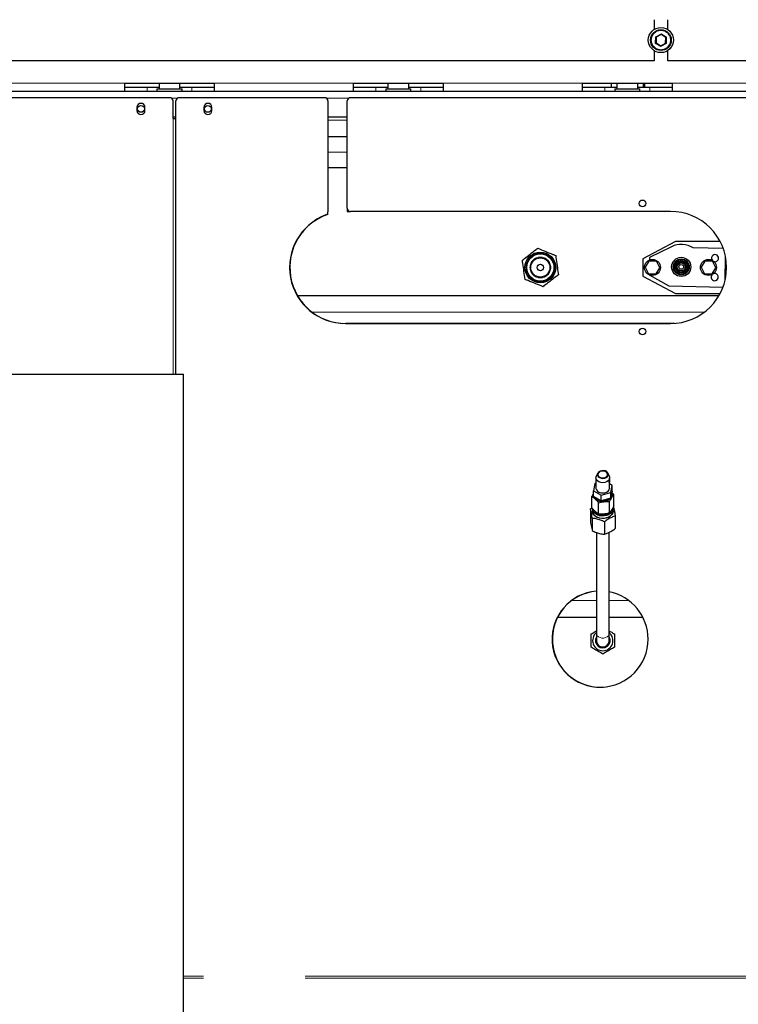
# Model space of a CAD drawing. Header units: millimetres. Extents: x 27 to 265, y 60 to 148.
# Tile 39 of 78: x 121 to 130, y 72 to 84. Entities that reach past the tile are written whole.
import ezdxf

# ---------------------------------------------------------------- set-up
doc = ezdxf.new("R2010")
doc.units = ezdxf.units.MM
doc.linetypes.add('PHANTOM', pattern=[12.7, 6.35, -1.27, 1.27, -1.27, 1.27, -1.27])

msp = doc.modelspace()

# ---------------------------------------------------------------- linework, layer by layer
at = {"color": 7, "linetype": 'Continuous', "lineweight": 25}
for p, q in [((129.121, 84.256), (129.121, 84.133)), ((129.291, 84.133), (129.291, 84.256)), ((129.137, 84.043), (129.147, 84.037)), ((129.147, 84.037), (129.145, 83.968)), ((129.208, 84.07), (129.147, 84.037)), ((129.267, 84.034), (129.208, 84.07)), ((129.265, 83.964), (129.267, 84.034)), ((129.267, 84.034), (129.277, 84.039)), ((129.145, 83.968), (129.204, 83.931)), ((129.204, 83.931), (129.265, 83.964)), ((129.275, 83.958), (129.265, 83.964)), ((129.121, 83.869), (129.121, 83.741)), ((129.291, 83.741), (129.291, 83.869)), ((129.121, 83.741), (120.291, 83.741)), ((132.209, 83.741), (129.291, 83.741)), ((122.506, 83.461), (123.626, 83.461)), ((122.506, 83.361), (122.506, 83.461)), ((122.506, 83.411), (122.786, 83.411)), ((122.786, 83.411), (122.936, 83.411)), ((122.909, 83.391), (122.909, 83.361)), ((122.909, 83.391), (123.223, 83.391)), ((122.936, 83.461), (122.936, 83.391)), ((123.196, 83.391), (123.196, 83.461)), ((123.196, 83.411), (123.346, 83.411)), ((123.223, 83.361), (123.223, 83.391)), ((123.346, 83.411), (123.626, 83.411)), ((123.626, 83.461), (123.626, 83.361)), ((125.366, 83.461), (126.486, 83.461)), ((125.366, 83.361), (125.366, 83.461)), ((125.366, 83.411), (125.646, 83.411)), ((125.646, 83.411), (125.796, 83.411)), ((125.769, 83.391), (125.769, 83.361)), ((125.769, 83.391), (126.083, 83.391)), ((125.796, 83.461), (125.796, 83.391)), ((126.056, 83.391), (126.056, 83.461)), ((126.056, 83.411), (126.206, 83.411)), ((126.083, 83.361), (126.083, 83.391)), ((126.206, 83.411), (126.486, 83.411)), ((126.486, 83.461), (126.486, 83.361)), ((128.226, 83.461), (129.346, 83.461)), ((128.226, 83.361), (128.226, 83.461)), ((128.226, 83.411), (128.506, 83.411)), ((128.506, 83.411), (128.656, 83.411)), ((128.586, 83.461), (128.586, 83.411)), ((128.629, 83.391), (128.629, 83.361)), ((128.629, 83.391), (128.943, 83.391)), ((128.656, 83.461), (128.656, 83.391)), ((128.916, 83.391), (128.916, 83.461)), ((128.916, 83.411), (129.066, 83.411)), ((128.943, 83.361), (128.943, 83.391)), ((128.986, 83.461), (128.986, 83.411)), ((129.006, 83.411), (129.006, 83.461)), ((129.066, 83.411), (129.346, 83.411)), ((129.346, 83.461), (129.346, 83.361)), ((108.742, 83.361), (131.67, 83.361)), ((123.07, 83.281), (116.258, 83.281)), ((125.006, 83.281), (123.186, 83.281)), ((131.07, 83.281), (125.326, 83.281)), ((122.66, 83.161), (122.66, 83.121)), ((122.76, 83.121), (122.76, 83.161)), ((123.11, 83.021), (123.11, 83.241)), ((123.146, 79.829), (123.146, 83.241)), ((123.496, 83.161), (123.496, 83.121)), ((123.596, 83.121), (123.596, 83.161)), ((125.046, 83.241), (125.046, 81.854)), ((125.286, 81.901), (125.286, 83.241)), ((123.11, 83.041), (123.146, 83.041)), ((123.11, 83.021), (123.146, 83.021)), ((125.046, 83.041), (125.286, 83.041)), ((125.046, 82.795), (125.286, 82.795)), ((125.046, 82.411), (125.286, 82.411)), ((125.046, 81.824), (125.046, 81.854)), ((125.286, 81.901), (125.286, 81.861)), ((125.286, 81.861), (125.322, 81.861)), ((129.326, 81.861), (125.326, 81.861)), ((129.389, 81.486), (128.98, 81.268)), ((129.338, 81.42), (129.063, 81.287)), ((129.946, 81.486), (129.389, 81.486)), ((129.985, 81.397), (129.61, 81.405)), ((130.007, 80.997), (130.013, 81.295)), ((128.98, 81.268), (128.98, 81.053)), ((129.054, 81.241), (129.01, 81.164)), ((129.15, 81.241), (129.054, 81.241)), ((129.063, 81.287), (129.062, 81.253)), ((129.191, 81.158), (129.15, 81.241)), ((129.754, 81.241), (129.71, 81.164)), ((129.85, 81.241), (129.754, 81.241)), ((129.891, 81.158), (129.85, 81.241)), ((128.98, 81.053), (129.389, 80.836)), ((129.01, 81.164), (129.051, 81.081)), ((129.051, 81.081), (129.146, 81.081)), ((129.058, 81.07), (129.058, 81.067)), ((129.058, 81.067), (129.305, 80.931)), ((129.146, 81.081), (129.191, 81.158)), ((129.71, 81.164), (129.751, 81.081)), ((129.751, 81.081), (129.846, 81.081)), ((129.846, 81.081), (129.891, 81.158)), ((129.305, 80.931), (129.982, 80.917)), ((124.664, 80.811), (129.932, 80.811)), ((129.389, 80.836), (129.946, 80.836)), ((125.266, 80.461), (129.326, 80.461)), ((129.33, 80.461), (125.27, 80.461)), ((129.378, 80.463), (129.33, 80.461)), ((117.16, 79.829), (123.24, 79.829)), ((123.24, 71.129), (123.24, 79.829)), ((128.414, 78.589), (128.398, 78.549)), ((128.562, 78.549), (128.547, 78.589)), ((128.381, 78.462), (128.362, 78.373)), ((128.395, 78.466), (128.381, 78.462)), ((128.395, 78.533), (128.395, 78.406)), ((128.565, 78.516), (128.565, 78.533)), ((128.565, 78.406), (128.565, 78.494)), ((128.362, 78.373), (128.461, 78.317)), ((128.362, 78.302), (128.362, 78.373)), ((128.461, 78.317), (128.579, 78.35)), ((128.599, 78.439), (128.565, 78.457)), ((128.579, 78.35), (128.599, 78.439)), ((128.599, 78.368), (128.579, 78.279)), ((128.579, 78.279), (128.579, 78.35)), ((128.618, 78.327), (128.595, 78.352)), ((128.599, 78.368), (128.599, 78.439)), ((128.343, 78.159), (128.343, 78.301)), ((128.461, 78.246), (128.362, 78.302)), ((128.428, 78.082), (128.428, 78.223)), ((128.461, 78.246), (128.461, 78.317)), ((128.579, 78.279), (128.461, 78.246)), ((128.565, 78.095), (128.565, 78.236)), ((128.618, 78.186), (128.618, 78.327)), ((128.325, 78.147), (128.343, 78.159)), ((128.325, 78.147), (128.325, 77.991)), ((128.355, 78.144), (128.355, 78.116)), ((128.605, 78.116), (128.605, 78.144)), ((128.348, 78.029), (128.348, 77.874)), ((128.503, 77.984), (128.503, 77.829)), ((128.635, 78.057), (128.635, 77.901)), ((128.4, 77.852), (128.4, 76.589)), ((128.56, 76.589), (128.56, 77.853)), ((128.4, 76.791), (127.915, 76.791)), ((128.981, 76.791), (128.56, 76.791)), ((128.4, 76.589), (128.4, 76.501)), ((128.56, 76.501), (128.56, 76.589))]:
    msp.add_line(p, q, dxfattribs=at)
at = {"color": 8, "linetype": 'PHANTOM', "lineweight": 18}
for p, q in [((129.135, 83.962), (129.137, 84.043)), ((129.137, 84.043), (129.209, 84.081)), ((129.209, 84.081), (129.277, 84.039)), ((129.277, 84.039), (129.275, 83.958)), ((129.204, 83.92), (129.135, 83.962)), ((129.275, 83.958), (129.204, 83.92)), ((120.301, 83.461), (122.506, 83.461)), ((122.786, 83.411), (122.786, 83.361)), ((123.346, 83.411), (123.346, 83.361)), ((123.626, 83.461), (125.366, 83.461)), ((125.646, 83.411), (125.646, 83.361)), ((126.206, 83.411), (126.206, 83.361)), ((126.486, 83.461), (128.226, 83.461)), ((128.506, 83.411), (128.506, 83.361)), ((129.066, 83.411), (129.066, 83.361)), ((129.346, 83.461), (130.591, 83.461)), ((123.09, 83.276), (123.167, 83.276)), ((125.026, 83.276), (125.307, 83.276)), ((123.11, 79.829), (123.11, 83.021)), ((125.046, 83.001), (125.286, 83.001)), ((125.046, 82.601), (125.286, 82.601)), ((124.851, 80.601), (129.746, 80.601)), ((128.4, 77.001), (128.093, 77.001)), ((128.804, 77.001), (128.56, 77.001)), ((131.11, 72.309), (123.24, 72.309)), ((131.11, 72.284), (123.24, 72.284))]:
    msp.add_line(p, q, dxfattribs=at)
at = {"color": 7, "linetype": 'Continuous', "lineweight": 25, "flags": 128}
for points in [[(129.208, 84.07), (129.208, 84.07), (129.208, 84.071), (129.208, 84.072), (129.208, 84.073), (129.208, 84.075), (129.209, 84.077), (129.209, 84.079), (129.209, 84.081)], [(129.135, 83.962), (129.137, 83.963), (129.139, 83.964), (129.14, 83.965), (129.142, 83.966), (129.143, 83.967), (129.144, 83.967), (129.145, 83.968), (129.145, 83.968), (129.145, 83.968)], [(129.204, 83.92), (129.204, 83.922), (129.204, 83.924), (129.204, 83.926), (129.204, 83.927), (129.204, 83.929), (129.204, 83.93), (129.204, 83.931), (129.204, 83.931), (129.204, 83.931)], [(128.491, 78.624), (128.468, 78.623), (128.447, 78.618), (128.429, 78.608), (128.417, 78.594), (128.412, 78.579), (128.414, 78.563), (128.423, 78.548), (128.439, 78.537), (128.459, 78.529), (128.481, 78.527), (128.504, 78.53), (128.523, 78.538), (128.538, 78.549), (128.547, 78.564), (128.549, 78.58), (128.543, 78.596), (128.53, 78.609), (128.512, 78.619), (128.491, 78.624)], [(128.489, 78.617), (128.468, 78.617), (128.449, 78.612), (128.433, 78.602), (128.423, 78.589), (128.42, 78.575), (128.424, 78.56), (128.435, 78.548), (128.451, 78.538), (128.471, 78.534), (128.492, 78.534), (128.511, 78.539), (128.527, 78.549), (128.537, 78.562), (128.54, 78.577), (128.536, 78.591), (128.525, 78.604), (128.509, 78.613), (128.489, 78.617)], [(128.562, 78.549), (128.563, 78.546), (128.565, 78.529), (128.559, 78.511), (128.547, 78.496), (128.528, 78.483), (128.505, 78.476), (128.48, 78.473), (128.455, 78.476), (128.432, 78.484), (128.414, 78.496), (128.401, 78.511), (128.395, 78.529), (128.397, 78.547), (128.398, 78.549)], [(128.565, 78.516), (128.565, 78.515), (128.565, 78.513), (128.565, 78.508), (128.565, 78.503), (128.565, 78.496), (128.565, 78.49), (128.565, 78.484), (128.564, 78.479), (128.562, 78.477), (128.561, 78.476), (128.559, 78.478), (128.559, 78.482), (128.559, 78.487), (128.56, 78.493), (128.562, 78.499), (128.563, 78.506), (128.564, 78.51), (128.564, 78.51)], [(128.395, 78.406), (128.395, 78.401), (128.401, 78.384), (128.414, 78.368), (128.432, 78.356), (128.455, 78.348), (128.48, 78.346), (128.505, 78.348), (128.528, 78.356), (128.547, 78.368), (128.559, 78.384), (128.565, 78.401), (128.565, 78.406)], [(128.594, 78.345), (128.599, 78.327), (128.597, 78.306), (128.588, 78.286), (128.572, 78.268), (128.551, 78.254), (128.525, 78.243), (128.496, 78.238)], [(128.362, 78.316), (128.362, 78.325), (128.362, 78.326)], [(128.498, 78.027), (128.467, 78.026), (128.437, 78.031), (128.409, 78.041), (128.386, 78.055), (128.368, 78.073), (128.357, 78.093), (128.353, 78.115), (128.355, 78.133)], [(128.604, 78.156), (128.605, 78.146), (128.602, 78.124), (128.592, 78.104), (128.575, 78.087), (128.553, 78.072), (128.526, 78.062), (128.497, 78.057), (128.467, 78.056), (128.438, 78.061), (128.411, 78.071), (128.388, 78.085), (128.37, 78.102), (128.359, 78.122), (128.355, 78.143), (128.355, 78.144)], [(128.355, 78.116), (128.355, 78.115), (128.359, 78.093), (128.37, 78.074), (128.388, 78.056), (128.411, 78.042), (128.438, 78.033), (128.467, 78.028), (128.497, 78.028), (128.526, 78.034), (128.553, 78.044), (128.575, 78.058), (128.592, 78.076), (128.602, 78.096), (128.605, 78.116)], [(128.371, 78.125), (128.371, 78.125), (128.384, 78.107), (128.402, 78.091), (128.426, 78.08), (128.453, 78.072), (128.481, 78.07), (128.51, 78.073), (128.537, 78.08), (128.559, 78.092)], [(128.605, 78.133), (128.608, 78.117), (128.604, 78.096), (128.594, 78.075), (128.577, 78.057), (128.554, 78.043), (128.527, 78.032), (128.498, 78.027)]]:
    msp.add_lwpolyline(points, dxfattribs=at)
at = {"color": 8, "linetype": 'PHANTOM', "lineweight": 18, "flags": 128}
msp.add_lwpolyline([(128.4, 76.589), (128.402, 76.576), (128.411, 76.56), (128.426, 76.547), (128.446, 76.538), (128.468, 76.533), (128.492, 76.533), (128.515, 76.538), (128.535, 76.547), (128.55, 76.56), (128.558, 76.576), (128.56, 76.589)], dxfattribs=at)
at = {"color": 7, "linetype": 'Continuous', "lineweight": 25}
for centre, radius in [((129.206, 84.001), 0.157), ((129.206, 84.001), 0.13), ((122.71, 83.141), 0.042), ((123.546, 83.141), 0.042), ((128.976, 81.961), 0.042), ((127.7, 81.161), 0.192), ((127.7, 81.161), 0.17), ((129.46, 81.168), 0.12), ((127.7, 81.161), 0.12), ((127.7, 81.161), 0.04), ((129.1, 81.161), 0.1), ((129.46, 81.168), 0.1), ((129.46, 81.168), 0.09), ((129.46, 81.168), 0.075), ((129.46, 81.168), 0.064), ((129.46, 81.168), 0.05), ((129.46, 81.168), 0.03), ((129.8, 81.161), 0.1), ((128.976, 80.361), 0.042)]:
    msp.add_circle(centre, radius, dxfattribs=at)
at = {"color": 8, "linetype": 'PHANTOM', "lineweight": 18}
for centre, radius in [((129.206, 84.001), 0.12), ((127.7, 81.161), 0.18), ((127.7, 81.161), 0.13)]:
    msp.add_circle(centre, radius, dxfattribs=at)
at = {"color": 7, "linetype": 'Continuous', "lineweight": 25}
for centre, radius, start, end in [((123.07, 83.241), 0.04, 0, 90), ((123.186, 83.241), 0.04, 90, 180), ((125.006, 83.241), 0.04, 0, 90), ((125.326, 83.241), 0.04, 90, 180), ((122.71, 83.161), 0.05, 0, 180), ((123.546, 83.161), 0.05, 0, 180), ((122.71, 83.121), 0.05, 180, 0), ((123.546, 83.121), 0.05, 180, 0), ((125.266, 81.161), 0.7, 110.57, 270), ((125.27, 81.161), 0.7, 108.6629, 270), ((125.006, 81.854), 0.04, 290.57, 0), ((125.326, 81.901), 0.04, 180, 270), ((129.326, 81.161), 0.7, 270, 90), ((129.46, 81.168), 0.28, 57.7694, 115.8457), ((129.883, 81.277), 0.044, 358.7721, 222.3901), ((129.883, 81.277), 0.044, 246.8823, 358.7721), ((129.878, 81.041), 0.045, 138.6563, 358.7721), ((129.878, 81.041), 0.045, 358.7721, 107.1599), ((128.473, 78.358), 0.122, 208.0217, 280.8951), ((128.469, 78.353), 0.101, 223.4128, 257.5893), ((128.481, 78.377), 0.127, 267.3599, 303.5215), ((128.446, 76.519), 0.6, 94.397, 0), ((128.45, 76.519), 0.6, 94.7802, 273.8736), ((128.446, 76.519), 0.6, 0, 79.0472), ((128.48, 76.501), 0.127, 128.8871, 51.1129), ((128.48, 76.501), 0.092, 150.4082, 29.5918), ((128.48, 76.501), 0.088, 155.38, 24.62), ((128.48, 76.501), 0.085, 160.2501, 19.7499), ((128.48, 76.501), 0.08, 180, 0)]:
    msp.add_arc(centre, radius, start, end, dxfattribs=at)
for points, knots in [([(127.476, 81.252), (127.484, 81.259), (127.516, 81.283), (127.573, 81.328), (127.629, 81.372), (127.66, 81.396), (127.667, 81.401)], [0, 0, 0, 0, 0.129295, 0.50599, 0.893618, 1, 1, 1, 1]), ([(127.667, 81.401), (127.698, 81.389), (127.76, 81.363), (127.836, 81.332), (127.879, 81.315), (127.892, 81.309)], [0, 0, 0, 0, 0.409284, 0.831293, 1, 1, 1, 1]), ([(127.892, 81.309), (127.896, 81.277), (127.905, 81.211), (127.917, 81.129), (127.923, 81.083), (127.925, 81.069)], [0, 0, 0, 0, 0.40928, 0.831289, 1, 1, 1, 1]), ([(127.509, 81.012), (127.504, 81.045), (127.495, 81.111), (127.484, 81.192), (127.478, 81.239), (127.476, 81.252)], [0, 0, 0, 0, 0.409281, 0.831289, 1, 1, 1, 1]), ([(127.925, 81.069), (127.918, 81.064), (127.888, 81.04), (127.832, 80.997), (127.774, 80.952), (127.741, 80.927), (127.733, 80.92)], [0, 0, 0, 0, 0.106389, 0.483141, 0.870703, 1, 1, 1, 1]), ([(127.733, 80.92), (127.703, 80.933), (127.641, 80.958), (127.565, 80.989), (127.521, 81.007), (127.509, 81.012)], [0, 0, 0, 0, 0.409279, 0.831291, 1, 1, 1, 1]), ([(128.564, 78.51), (128.565, 78.511), (128.565, 78.514), (128.565, 78.516), (128.565, 78.516), (128.565, 78.516)], [0, 0, 0, 0, 0.473373, 0.946716, 1, 1, 1, 1]), ([(128.362, 78.339), (128.361, 78.338), (128.355, 78.327), (128.348, 78.313), (128.343, 78.301)], [0, 0, 0, 0, 0.126655, 1, 1, 1, 1]), ([(128.343, 78.301), (128.352, 78.294), (128.372, 78.282), (128.4, 78.255), (128.419, 78.234), (128.428, 78.223)], [0, 0, 0, 0, 0.336162, 0.682269, 1, 1, 1, 1]), ([(128.428, 78.223), (128.439, 78.226), (128.464, 78.232), (128.505, 78.238), (128.539, 78.238), (128.559, 78.237), (128.565, 78.236)], [0, 0, 0, 0, 0.24534, 0.553766, 0.871685, 1, 1, 1, 1]), ([(128.565, 78.236), (128.571, 78.249), (128.583, 78.274), (128.601, 78.305), (128.612, 78.32), (128.618, 78.327)], [0, 0, 0, 0, 0.336144, 0.682266, 1, 1, 1, 1]), ([(128.348, 78.029), (128.347, 78.036), (128.344, 78.057), (128.338, 78.09), (128.331, 78.123), (128.327, 78.139), (128.325, 78.147)], [0, 0, 0, 0, 0.132864, 0.440859, 0.757834, 1, 1, 1, 1]), ([(128.428, 78.082), (128.419, 78.088), (128.399, 78.101), (128.37, 78.127), (128.352, 78.149), (128.343, 78.159)], [0, 0, 0, 0, 0.33616, 0.682271, 1, 1, 1, 1]), ([(128.565, 78.095), (128.559, 78.094), (128.54, 78.088), (128.505, 78.082), (128.464, 78.079), (128.439, 78.081), (128.428, 78.082)], [0, 0, 0, 0, 0.1283091, 0.4369816, 0.7546599, 1, 1, 1, 1]), ([(128.618, 78.186), (128.612, 78.173), (128.6, 78.148), (128.582, 78.118), (128.571, 78.102), (128.565, 78.095)], [0, 0, 0, 0, 0.336144, 0.682266, 1, 1, 1, 1]), ([(128.613, 78.174), (128.614, 78.167), (128.618, 78.151), (128.625, 78.118), (128.631, 78.085), (128.634, 78.063), (128.635, 78.057)], [0, 0, 0, 0, 0.24216, 0.549919, 0.867131, 1, 1, 1, 1]), ([(128.325, 77.991), (128.327, 77.979), (128.331, 77.953), (128.338, 77.917), (128.344, 77.891), (128.347, 77.878), (128.348, 77.874)], [0, 0, 0, 0, 0.242155, 0.549938, 0.867144, 1, 1, 1, 1]), ([(128.503, 77.984), (128.486, 77.992), (128.451, 78.008), (128.398, 78.023), (128.364, 78.027), (128.348, 78.029)], [0, 0, 0, 0, 0.336145, 0.682255, 1, 1, 1, 1]), ([(128.635, 78.057), (128.621, 78.052), (128.591, 78.041), (128.546, 78.016), (128.517, 77.995), (128.503, 77.984)], [0, 0, 0, 0, 0.336161, 0.682262, 1, 1, 1, 1]), ([(128.348, 77.874), (128.365, 77.866), (128.4, 77.85), (128.453, 77.835), (128.487, 77.831), (128.503, 77.829)], [0, 0, 0, 0, 0.336158, 0.682277, 1, 1, 1, 1]), ([(128.503, 77.829), (128.518, 77.834), (128.547, 77.845), (128.592, 77.87), (128.621, 77.891), (128.635, 77.901)], [0, 0, 0, 0, 0.336164, 0.682261, 1, 1, 1, 1]), ([(128.335, 76.584), (128.351, 76.594), (128.373, 76.606), (128.395, 76.619), (128.4, 76.622)], [0, 0, 0, 0, 0.748969, 1, 1, 1, 1]), ([(128.56, 76.622), (128.567, 76.618), (128.589, 76.606), (128.61, 76.593), (128.625, 76.584)], [0, 0, 0, 0, 0.292029, 1, 1, 1, 1]), ([(128.335, 76.417), (128.335, 76.43), (128.335, 76.461), (128.335, 76.51), (128.335, 76.552), (128.335, 76.577), (128.335, 76.584)], [0, 0, 0, 0, 0.242159, 0.549927, 0.867131, 1, 1, 1, 1]), ([(128.625, 76.584), (128.625, 76.577), (128.625, 76.553), (128.625, 76.51), (128.625, 76.461), (128.625, 76.43), (128.625, 76.417)], [0, 0, 0, 0, 0.132869, 0.440868, 0.757841, 1, 1, 1, 1]), ([(128.48, 76.333), (128.464, 76.343), (128.432, 76.361), (128.382, 76.39), (128.35, 76.408), (128.335, 76.417)], [0, 0, 0, 0, 0.336166, 0.682272, 1, 1, 1, 1]), ([(128.625, 76.417), (128.609, 76.408), (128.577, 76.389), (128.527, 76.36), (128.495, 76.342), (128.48, 76.333)], [0, 0, 0, 0, 0.336158, 0.682268, 1, 1, 1, 1])]:
    msp.add_open_spline(points, degree=3, knots=knots, dxfattribs=at)

doc.saveas('drawing.dxf')
